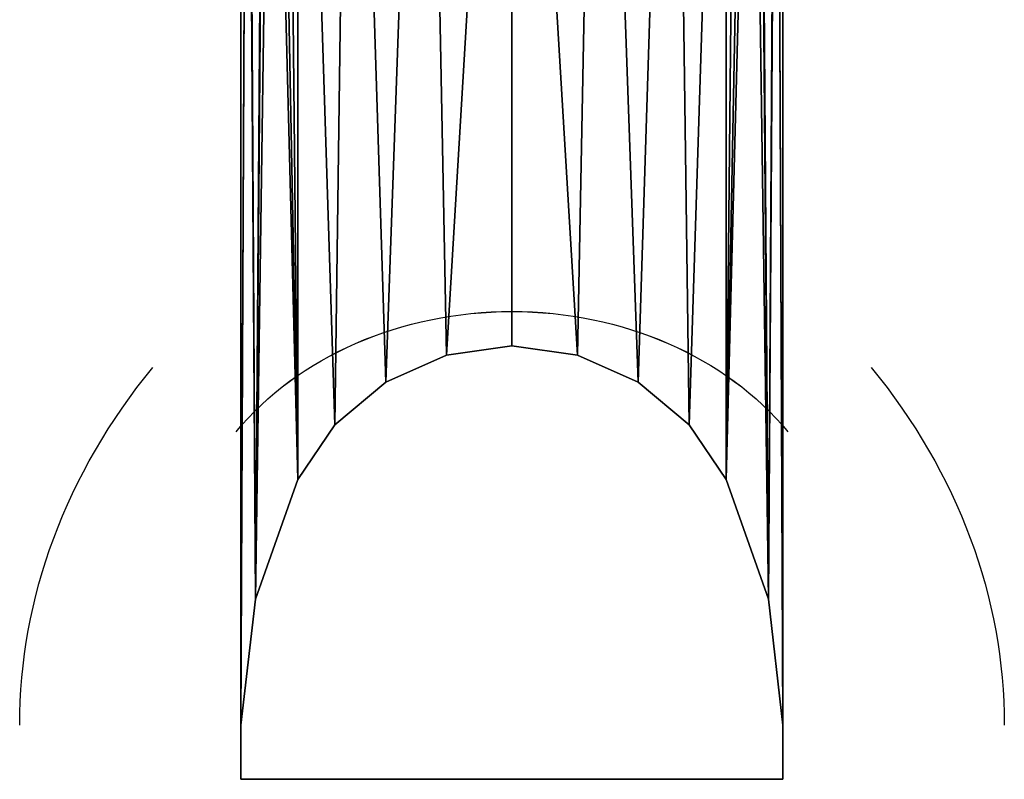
# Model space of a CAD drawing. Header units: millimetres. Extents: x -10 to 414, y -927 to 10.
# Tile 9 of 32: x 192 to 210, y -927 to -913. Entities that reach past the tile are written whole.
import ezdxf

# ---------------------------------------------------------------- set-up
doc = ezdxf.new("R2010")
doc.units = ezdxf.units.MM
doc.header["$MEASUREMENT"] = 0
doc.layers.add('0 Misc', color=7, linetype='Continuous', lineweight=35)
doc.layers.add('10 Raster Images', color=7, linetype='Continuous', lineweight=35)

msp = doc.modelspace()

# ---------------------------------------------------------------- linework, layer by layer
at = {"layer": '0 Misc', "color": 160, "linetype": 'Continuous', "lineweight": 25}
for p, q in [((195.875, -899, 1054.483), (195.875, -926.999, 1053.75)), ((195.875, -899, 1053.483), (195.875, -925.999, 1052.776)), ((195.875, -925.999, 1052.776), (195.875, -899, 1054.483)), ((196.924, -899, 1048.95), (196.924, -921.467, 1048.361)), ((196.924, -921.467, 732.605), (196.924, -899, 732.017)), ((204.827, -899, 1048.95), (204.827, -921.467, 1048.361)), ((204.827, -921.467, 732.605), (204.827, -899, 732.017)), ((205.875, -899, 1054.483), (205.875, -926.999, 1053.75)), ((205.875, -899, 1053.483), (205.875, -925.999, 1052.776)), ((205.875, -899, 1054.483), (205.875, -925.999, 1052.776)), ((195.875, -925.999, 728.19), (195.875, -901.999, 727.562)), ((205.875, -925.999, 728.19), (205.875, -901.999, 727.562)), ((195.875, -926.999, 727.216), (195.875, -902.999, 726.588)), ((195.875, -902.999, 726.588), (195.875, -925.999, 728.19)), ((205.875, -926.999, 727.216), (205.875, -902.999, 726.588)), ((205.875, -925.999, 728.19), (205.875, -902.999, 726.588)), ((196.924, -921.467, 1048.361), (196.924, -921.467, 732.605)), ((204.827, -921.467, 1048.361), (204.827, -921.467, 732.605)), ((195.875, -925.999, 1052.776), (195.875, -925.999, 728.19)), ((195.875, -925.999, 728.19), (195.875, -926.999, 727.216)), ((195.875, -925.999, 1052.776), (195.875, -926.999, 727.216)), ((195.875, -925.999, 1052.776), (195.875, -926.999, 1053.75)), ((205.875, -925.999, 1052.776), (205.875, -925.999, 728.19)), ((205.875, -926.999, 1053.75), (205.875, -925.999, 728.19)), ((205.875, -925.999, 728.19), (205.875, -926.999, 727.216)), ((205.875, -925.999, 1052.776), (205.875, -926.999, 1053.75)), ((205.875, -926.999, 1053.75), (195.875, -926.999, 1053.75)), ((195.875, -926.999, 1053.75), (195.875, -926.999, 727.216)), ((205.875, -926.999, 727.216), (195.875, -926.999, 727.216)), ((205.875, -926.999, 1053.75), (205.875, -926.999, 727.216))]:
    msp.add_line(p, q, dxfattribs=at).dxf.unprotected_set("ltscale", 0)
at = {"layer": '0 Misc', "color": 160, "linetype": 'Continuous', "lineweight": 25, "extrusion": (0, -0.572496, -0.819907)}
msp.add_arc((200.875, 1358.36, -332.46), 6.138, 213.9497, 326.0503, dxfattribs=at).dxf.unprotected_set("ltscale", 0)
at = {"layer": '0 Misc', "color": 160, "linetype": 'Continuous', "lineweight": 25, "extrusion": (0, 0.572496, -0.819907)}
msp.add_arc((-200.875, -338.764, -1127.768), 6.138, 33.9497, 146.0503, dxfattribs=at).dxf.unprotected_set("ltscale", 0)
at = {"layer": '0 Misc', "color": 160, "linetype": 'Continuous', "lineweight": 25, "extrusion": (0, -0.572254, -0.820077)}
msp.add_arc((206.198, 1361.845, -333.451), 14.406, 180, 213.9484, dxfattribs=at).dxf.unprotected_set("ltscale", 0)
at = {"layer": '0 Misc', "color": 160, "linetype": 'Continuous', "lineweight": 25, "extrusion": (0, 0.572254, -0.820077)}
msp.add_arc((-206.198, -342.68, -1127.078), 14.406, 0, 33.9484, dxfattribs=at).dxf.unprotected_set("ltscale", 0)
at = {"layer": '0 Misc', "color": 160, "linetype": 'Continuous', "lineweight": 25, "extrusion": (-3.34396e-16, -0.572254, -0.820077)}
msp.add_arc((195.553, 1361.845, -333.451), 14.406, 326.0516, 0, dxfattribs=at).dxf.unprotected_set("ltscale", 0)
at = {"layer": '0 Misc', "color": 160, "linetype": 'Continuous', "lineweight": 25, "extrusion": (-6.13534e-15, 0.572254, -0.820077)}
msp.add_arc((-195.553, -342.68, -1127.078), 14.406, 146.0516, 180, dxfattribs=at).dxf.unprotected_set("ltscale", 0)
at = {"layer": '0 Misc', "color": 98, "lineweight": 25}
for points, invisible_edges in [([(195.875, -899, 1054.483), (205.875, -926.999, 1053.75), (205.875, -899, 1054.483)], 1), ([(195.875, -899, 1054.483), (195.875, -926.999, 1053.75), (205.875, -926.999, 1053.75)], 12), ([(195.875, -926.999, 727.216), (205.875, -902.999, 726.588), (205.875, -926.999, 727.216)], 1), ([(195.875, -926.999, 727.216), (195.875, -902.999, 726.588), (205.875, -902.999, 726.588)], 12), ([(195.875, -926.999, 1053.75), (205.875, -926.999, 727.216), (205.875, -926.999, 1053.75)], 1), ([(195.875, -926.999, 1053.75), (195.875, -926.999, 727.216), (205.875, -926.999, 727.216)], 12)]:
    msp.add_3dface(points, dxfattribs=dict(at, invisible_edges=invisible_edges))
for points in [[(195.875, -925.999, 1052.776), (195.875, -899, 1053.483), (195.994, -899, 1051.925)], [(196.141, -923.673, 1050.51), (195.875, -925.999, 1052.776), (195.994, -899, 1051.925)], [(195.875, -925.999, 1052.776), (195.875, -926.999, 1053.75), (195.875, -899, 1054.483)], [(195.875, -925.999, 1052.776), (195.875, -899, 1054.483), (195.875, -899, 1053.483)], [(196.321, -899, 730.483), (195.987, -900.483, 729.039), (196.141, -923.673, 730.456)], [(196.346, -899, 1050.402), (196.141, -923.673, 1050.51), (195.994, -899, 1051.925)], [(196.346, -899, 1050.402), (196.924, -921.467, 1048.361), (196.141, -923.673, 1050.51)], [(196.321, -899, 730.483), (196.141, -923.673, 730.456), (196.495, -899, 731.005)], [(196.495, -899, 731.005), (196.141, -923.673, 730.456), (196.924, -921.467, 732.605)], [(196.924, -899, 1048.95), (196.924, -921.467, 1048.361), (196.346, -899, 1050.402)], [(196.495, -899, 731.005), (196.924, -921.467, 732.605), (196.696, -899, 731.517)], [(196.924, -921.467, 732.605), (196.924, -899, 732.017), (196.696, -899, 731.517)], [(197.609, -920.454, 1047.374), (196.924, -921.467, 1048.361), (196.924, -899, 1048.95)], [(197.897, -899, 1047.646), (197.609, -920.454, 1047.374), (196.924, -899, 1048.95)], [(196.924, -899, 732.017), (197.609, -920.454, 733.592), (197.897, -899, 733.321)], [(196.924, -899, 732.017), (196.924, -921.467, 732.605), (197.609, -920.454, 733.592)], [(197.897, -899, 1047.646), (198.547, -919.668, 1046.609), (197.609, -920.454, 1047.374)], [(197.897, -899, 733.321), (197.609, -920.454, 733.592), (198.547, -919.668, 734.357)], [(199.277, -899, 1046.784), (198.547, -919.668, 1046.609), (197.897, -899, 1047.646)], [(197.897, -899, 733.321), (198.547, -919.668, 734.357), (199.277, -899, 734.182)], [(199.277, -899, 1046.784), (199.664, -919.171, 1046.125), (198.547, -919.668, 1046.609)], [(198.547, -919.668, 734.357), (199.664, -919.171, 734.841), (199.277, -899, 734.182)], [(200.875, -899, 1046.483), (199.664, -919.171, 1046.125), (199.277, -899, 1046.784)], [(199.664, -919.171, 734.841), (200.875, -899, 734.483), (199.277, -899, 734.182)], [(200.875, -899, 1046.483), (200.875, -919.001, 1045.959), (199.664, -919.171, 1046.125)], [(199.664, -919.171, 734.841), (200.875, -919.001, 735.007), (200.875, -899, 734.483)], [(202.087, -919.171, 1046.125), (200.875, -919.001, 1045.959), (200.875, -899, 1046.483)], [(202.087, -919.171, 1046.125), (200.875, -899, 1046.483), (202.474, -899, 1046.784)], [(200.875, -899, 734.483), (202.087, -919.171, 734.841), (202.474, -899, 734.182)], [(200.875, -899, 734.483), (200.875, -919.001, 735.007), (202.087, -919.171, 734.841)], [(203.204, -919.668, 1046.609), (202.087, -919.171, 1046.125), (202.474, -899, 1046.784)], [(202.474, -899, 734.182), (202.087, -919.171, 734.841), (203.204, -919.668, 734.357)], [(203.854, -899, 1047.646), (203.204, -919.668, 1046.609), (202.474, -899, 1046.784)], [(202.474, -899, 734.182), (203.204, -919.668, 734.357), (203.854, -899, 733.321)], [(203.854, -899, 1047.646), (204.142, -920.454, 1047.374), (203.204, -919.668, 1046.609)], [(203.854, -899, 733.321), (203.204, -919.668, 734.357), (204.142, -920.454, 733.592)], [(204.827, -899, 1048.95), (204.142, -920.454, 1047.374), (203.854, -899, 1047.646)], [(203.854, -899, 733.321), (204.142, -920.454, 733.592), (204.827, -899, 732.017)], [(204.827, -899, 1048.95), (204.827, -921.467, 1048.361), (204.142, -920.454, 1047.374)], [(204.142, -920.454, 733.592), (204.827, -921.467, 732.605), (204.827, -899, 732.017)], [(204.827, -921.467, 1048.361), (204.827, -899, 1048.95), (205.405, -899, 1050.402)], [(205.61, -923.673, 1050.51), (204.827, -921.467, 1048.361), (205.405, -899, 1050.402)], [(205.256, -899, 731.005), (205.055, -899, 731.517), (204.827, -921.467, 732.605)], [(204.827, -921.467, 732.605), (205.055, -899, 731.517), (204.827, -899, 732.017)], [(205.256, -899, 731.005), (204.827, -921.467, 732.605), (205.61, -923.673, 730.456)], [(205.43, -899, 730.483), (205.256, -899, 731.005), (205.61, -923.673, 730.456)], [(205.757, -899, 1051.925), (205.61, -923.673, 1050.51), (205.405, -899, 1050.402)], [(205.61, -923.673, 730.456), (205.763, -900.483, 729.039), (205.43, -899, 730.483)], [(205.757, -899, 1051.925), (205.875, -925.999, 1052.776), (205.61, -923.673, 1050.51)], [(205.875, -899, 1053.483), (205.875, -925.999, 1052.776), (205.757, -899, 1051.925)], [(205.875, -926.999, 1053.75), (205.875, -925.999, 1052.776), (205.875, -899, 1054.483)], [(205.875, -899, 1054.483), (205.875, -925.999, 1052.776), (205.875, -899, 1053.483)], [(196.141, -923.673, 730.456), (195.987, -900.483, 729.039), (195.875, -925.999, 728.19)], [(195.875, -925.999, 728.19), (195.987, -900.483, 729.039), (195.875, -901.999, 727.562)], [(205.61, -923.673, 730.456), (205.875, -925.999, 728.19), (205.763, -900.483, 729.039)], [(205.763, -900.483, 729.039), (205.875, -925.999, 728.19), (205.875, -901.999, 727.562)], [(195.875, -902.999, 726.588), (195.875, -925.999, 728.19), (195.875, -901.999, 727.562)], [(205.875, -925.999, 728.19), (205.875, -902.999, 726.588), (205.875, -901.999, 727.562)], [(195.875, -926.999, 727.216), (195.875, -925.999, 728.19), (195.875, -902.999, 726.588)], [(205.875, -925.999, 728.19), (205.875, -926.999, 727.216), (205.875, -902.999, 726.588)], [(200.875, -919.001, 735.007), (199.664, -919.171, 734.841), (199.664, -919.171, 1046.125)], [(200.875, -919.001, 1045.959), (200.875, -919.001, 735.007), (199.664, -919.171, 1046.125)], [(202.087, -919.171, 1046.125), (202.087, -919.171, 734.841), (200.875, -919.001, 1045.959)], [(200.875, -919.001, 1045.959), (202.087, -919.171, 734.841), (200.875, -919.001, 735.007)], [(198.547, -919.668, 734.357), (198.547, -919.668, 1046.609), (199.664, -919.171, 1046.125)], [(199.664, -919.171, 734.841), (198.547, -919.668, 734.357), (199.664, -919.171, 1046.125)], [(202.087, -919.171, 1046.125), (203.204, -919.668, 1046.609), (202.087, -919.171, 734.841)], [(202.087, -919.171, 734.841), (203.204, -919.668, 1046.609), (203.204, -919.668, 734.357)], [(197.609, -920.454, 1047.374), (198.547, -919.668, 1046.609), (197.609, -920.454, 733.592)], [(197.609, -920.454, 733.592), (198.547, -919.668, 1046.609), (198.547, -919.668, 734.357)], [(203.204, -919.668, 734.357), (203.204, -919.668, 1046.609), (204.142, -920.454, 1047.374)], [(204.142, -920.454, 733.592), (203.204, -919.668, 734.357), (204.142, -920.454, 1047.374)], [(197.609, -920.454, 733.592), (196.924, -921.467, 732.605), (196.924, -921.467, 1048.361)], [(197.609, -920.454, 1047.374), (197.609, -920.454, 733.592), (196.924, -921.467, 1048.361)], [(204.827, -921.467, 732.605), (204.142, -920.454, 733.592), (204.142, -920.454, 1047.374)], [(204.827, -921.467, 1048.361), (204.827, -921.467, 732.605), (204.142, -920.454, 1047.374)], [(196.924, -921.467, 1048.361), (196.924, -921.467, 732.605), (196.141, -923.673, 1050.51)], [(196.141, -923.673, 1050.51), (196.924, -921.467, 732.605), (196.141, -923.673, 730.456)], [(205.61, -923.673, 730.456), (204.827, -921.467, 732.605), (204.827, -921.467, 1048.361)], [(205.61, -923.673, 1050.51), (205.61, -923.673, 730.456), (204.827, -921.467, 1048.361)], [(196.141, -923.673, 730.456), (195.875, -925.999, 728.19), (195.875, -925.999, 1052.776)], [(196.141, -923.673, 1050.51), (196.141, -923.673, 730.456), (195.875, -925.999, 1052.776)], [(205.875, -925.999, 1052.776), (205.875, -925.999, 728.19), (205.61, -923.673, 1050.51)], [(205.61, -923.673, 1050.51), (205.875, -925.999, 728.19), (205.61, -923.673, 730.456)], [(195.875, -925.999, 728.19), (195.875, -926.999, 727.216), (195.875, -925.999, 1052.776)], [(195.875, -926.999, 1053.75), (195.875, -925.999, 1052.776), (195.875, -926.999, 727.216)], [(205.875, -926.999, 727.216), (205.875, -925.999, 728.19), (205.875, -926.999, 1053.75)], [(205.875, -925.999, 1052.776), (205.875, -926.999, 1053.75), (205.875, -925.999, 728.19)]]:
    msp.add_3dface(points, dxfattribs=at)
at = {"layer": '10 Raster Images', "color": 160, "linetype": 'Continuous', "lineweight": 25}
for p, q in [((195.875, -899, 1054.483), (195.875, -926.999, 1053.75)), ((195.875, -925.999, 1052.776), (195.875, -899, 1053.483)), ((205.875, -926.999, 1053.75), (205.875, -899, 1054.483)), ((205.875, -899, 1053.483), (205.875, -925.999, 1052.776)), ((195.875, -901.999, 727.562), (195.875, -925.999, 728.19)), ((205.875, -925.999, 728.19), (205.875, -901.999, 727.562)), ((195.875, -926.999, 727.216), (195.875, -902.999, 726.588)), ((205.875, -902.999, 726.588), (205.875, -926.999, 727.216)), ((195.875, -925.999, 728.19), (195.875, -925.999, 1052.776)), ((205.875, -925.999, 1052.776), (205.875, -925.999, 728.19)), ((195.875, -926.999, 1053.75), (195.875, -926.999, 727.216)), ((205.875, -926.999, 727.216), (205.875, -926.999, 1053.75))]:
    msp.add_line(p, q, dxfattribs=at).dxf.unprotected_set("ltscale", 0)

doc.saveas('drawing.dxf')
